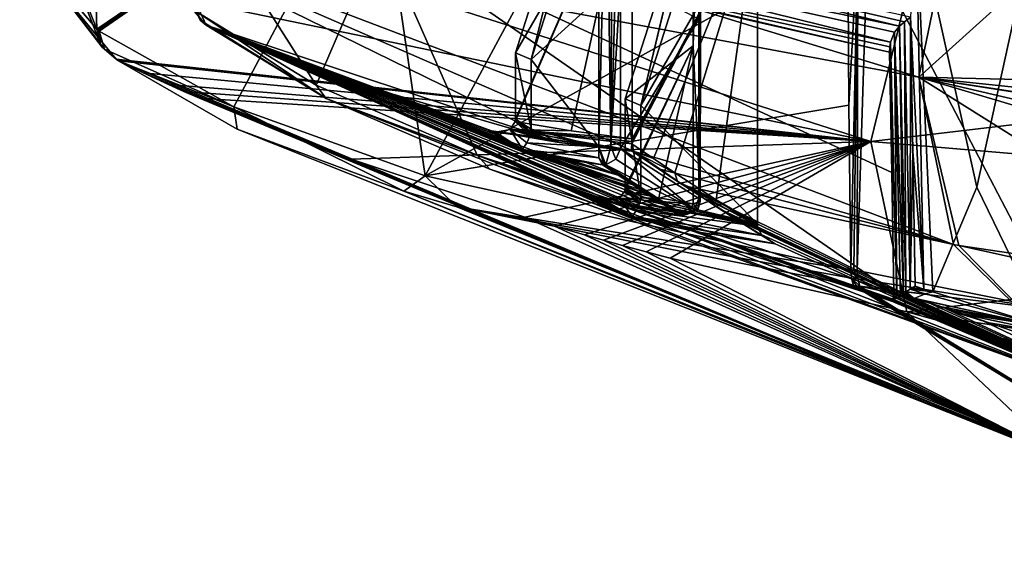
# Model space of a CAD drawing. Header units: metres. Extents: x -204 to 106, y -88 to 116.
# Tile 2 of 256: x -204 to -173, y -54 to -37. Entities that reach past the tile are written whole.
import ezdxf

# ---------------------------------------------------------------- set-up
doc = ezdxf.new("R2010")
doc.units = ezdxf.units.M
doc.layers.add('solid_20472013_1', color=7, linetype='CONTINUOUS')

msp = doc.modelspace()

# ---------------------------------------------------------------- linework, layer by layer
at = {"layer": 'solid_20472013_1'}
for points in [[(-194.996902, -38.962364, 197.726349), (-192.944336, -34.205532, 192.760406), (-201.233673, -29.18265, 212.906097)], [(-194.996902, -38.962364, 197.726349), (-201.233673, -29.18265, 212.906097), (-198.772385, -36.653339, 205.653122)], [(-186.034805, -29.810476, 205.057922), (-188.132874, -38.145237, 204.697556), (-188.632874, -37.935726, 205.537857)], [(-184.908966, -31.496788, 206.14827), (-186.034805, -29.810476, 205.057922), (-188.632874, -37.935726, 205.537857)], [(-186.034805, -29.810476, 205.057922), (-185.967804, -31.374195, 204.297607), (-188.132874, -38.145237, 204.697556)], [(-185.284912, -30.124668, 203.797653), (-185.28479, -35.535011, 205.146393), (-185.588409, -40.924976, 206.730362)], [(-185.534424, -30.353708, 204.076309), (-185.284912, -30.124668, 203.797653), (-185.588409, -40.924976, 206.730362)], [(-185.727875, -30.733795, 204.206894), (-185.534424, -30.353708, 204.076309), (-185.588409, -40.924976, 206.730362)], [(-201.451569, -30.623661, 227.707748), (-201.106155, -33.998772, 216.895508), (-198.502106, -37.051388, 205.866196)], [(-198.696365, -36.897327, 205.750641), (-201.451569, -30.623661, 227.707748), (-198.502106, -37.051388, 205.866196)], [(-198.696365, -36.897327, 205.750641), (-198.772385, -36.653339, 205.653122), (-201.451569, -30.623661, 227.707748)], [(-185.727875, -30.733795, 204.206894), (-185.967819, -40.937256, 206.681946), (-185.967804, -36.176014, 205.494843)], [(-185.727875, -30.733795, 204.206894), (-185.588409, -40.924976, 206.730362), (-185.967819, -40.937256, 206.681946)], [(-175.756882, -38.714989, 222.820297), (-201.106155, -33.998772, 216.895508), (-201.055801, -30.962143, 228.21936)], [(-174.560318, -32.906261, 238.705124), (-175.756882, -38.714989, 222.820297), (-201.055801, -30.962143, 228.21936)], [(-193.094437, -31.149591, 186.969238), (-201.995789, -37.179123, 206.056076), (-202.139053, -32.145313, 204.80217)], [(-193.094437, -31.149591, 186.969238), (-201.955856, -37.211208, 205.938965), (-201.995789, -37.179123, 206.056076)], [(-193.094437, -31.149591, 186.969238), (-201.915863, -37.243095, 205.822601), (-201.955856, -37.211208, 205.938965)], [(-193.094437, -31.149591, 186.969238), (-197.620834, -39.654697, 196.460876), (-201.915863, -37.243095, 205.822601)], [(-193.094437, -31.149591, 186.969238), (-191.509949, -41.862286, 188.042206), (-197.620834, -39.654697, 196.460876)], [(-186.64769, -32.821007, 180.274582), (-191.509949, -41.862286, 188.042206), (-193.094437, -31.149591, 186.969238)], [(-185.967804, -31.374195, 204.297607), (-185.967804, -36.176014, 205.494843), (-188.132874, -38.145237, 204.697556)], [(-184.908966, -31.496788, 206.14827), (-188.638962, -40.130119, 206.08136), (-186.853745, -40.425419, 207.217224)], [(-184.908966, -31.496788, 206.14827), (-188.634399, -40.088806, 206.073776), (-188.638962, -40.130119, 206.08136)], [(-184.908966, -31.496788, 206.14827), (-188.632874, -40.047626, 206.064407), (-188.634399, -40.088806, 206.073776)], [(-184.908966, -31.496788, 206.14827), (-188.632874, -37.935726, 205.537857), (-188.632874, -40.047626, 206.064407)], [(-184.908966, -31.496788, 206.14827), (-186.853745, -40.425419, 207.217224), (-184.908966, -40.675583, 208.436798)], [(-180.908966, -33.172874, 199.425858), (-184.908966, -31.496788, 206.14827), (-184.908966, -40.675583, 208.436798)], [(-184.632874, -39.611809, 198.815445), (-182.789886, -31.964773, 199.269348), (-182.034805, -31.486561, 198.33551)], [(-184.632874, -39.611809, 198.815445), (-182.034805, -31.486561, 198.33551), (-180.908966, -33.172874, 199.425858)], [(-182.723267, -31.531523, 199.351913), (-182.789886, -31.964773, 199.269348), (-182.734848, -42.673901, 202.072601)], [(-182.723267, -31.531523, 199.351913), (-182.78479, -42.582134, 202.440735), (-182.784805, -36.862839, 201.014786)], [(-182.723267, -31.531523, 199.351913), (-182.734848, -42.673901, 202.072601), (-182.78479, -42.582134, 202.440735)], [(-204.096512, -31.933821, 229.198746), (-204.453766, -34.275341, 217.445145), (-201.995789, -37.179123, 206.056076)], [(-204.096512, -31.933821, 229.198746), (-201.888062, -37.639988, 206.210632), (-203.72731, -35.280083, 217.860077)], [(-204.096512, -31.933821, 229.198746), (-201.995789, -37.179123, 206.056076), (-201.888062, -37.639988, 206.210632)], [(-184.632874, -39.611809, 198.815445), (-182.967804, -32.631256, 199.255798), (-182.789886, -31.964773, 199.269348)], [(-182.789886, -31.964773, 199.269348), (-182.967804, -37.712788, 200.522766), (-182.734848, -42.673901, 202.072601)], [(-182.789886, -31.964773, 199.269348), (-182.967804, -32.631256, 199.255798), (-182.967804, -37.712788, 200.522766)], [(-150, -31.781961, 245.282974), (-150, -37.805599, 230.758179), (-174.560318, -32.906261, 238.705124)], [(-202.139053, -32.145313, 204.80217), (-201.995789, -37.179123, 206.056076), (-204.453766, -34.275341, 217.445145)], [(-203.473419, -32.380886, 229.377213), (-203.72731, -35.280083, 217.860077), (-177.298737, -40.76722, 223.774796)], [(-203.473419, -32.380886, 229.377213), (-177.298737, -40.76722, 223.774796), (-175.854889, -34.87141, 240.040558)], [(-185.132874, -39.402298, 199.655746), (-182.967804, -37.712788, 200.522766), (-182.967804, -32.631256, 199.255798)], [(-184.632874, -39.611809, 198.815445), (-185.132874, -39.402298, 199.655746), (-182.967804, -32.631256, 199.255798)], [(-186.64769, -32.821007, 180.274582), (-178.031143, -34.361206, 174.119644), (-191.509949, -41.862286, 188.042206)], [(-172, -35.307804, 233.416107), (-175.756882, -38.714989, 222.820297), (-174.560318, -32.906261, 238.705124)], [(-167, -35.251869, 234.948074), (-174.560318, -32.906261, 238.705124), (-150, -37.805599, 230.758179)], [(-176.215622, -36.949318, 176.827667), (-176.027695, -36.801594, 176.650665), (-192.809875, -33.104801, 191.477692)], [(-176.380905, -37.081364, 177.028549), (-192.809875, -33.104801, 191.477692), (-190.170532, -34.257042, 188.356293)], [(-176.215622, -36.949318, 176.827667), (-192.809875, -33.104801, 191.477692), (-176.380905, -37.081364, 177.028549)], [(-180.908966, -33.172874, 199.425858), (-184.912689, -40.759556, 208.464386), (-184.923737, -40.837769, 208.503616)], [(-180.908966, -33.172874, 199.425858), (-184.923737, -40.837769, 208.503616), (-184.233612, -41.303295, 207.387741)], [(-180.908966, -33.172874, 199.425858), (-184.908966, -40.675583, 208.436798), (-184.912689, -40.759556, 208.464386)], [(-184.632874, -39.611809, 198.815445), (-180.908966, -33.172874, 199.425858), (-180.908966, -43.390064, 201.973297)], [(-180.908966, -33.172874, 199.425858), (-184.233612, -41.303295, 207.387741), (-183.543396, -41.762852, 206.270248)], [(-180.908966, -33.172874, 199.425858), (-183.543396, -41.762852, 206.270248), (-182.225952, -42.622253, 204.132767)], [(-180.908966, -33.172874, 199.425858), (-182.225952, -42.622253, 204.132767), (-180.908966, -43.390064, 201.973297)], [(-176.027695, -36.801594, 176.650665), (-175.604752, -45.466156, 178.93399), (-175.858368, -33.443878, 175.568344)], [(-173.914886, -42.21925, 177.03627), (-172.597366, -36.265465, 174.621841), (-175.858368, -33.443878, 175.568344)], [(-175.320023, -45.55645, 178.794144), (-173.914886, -42.21925, 177.03627), (-175.858368, -33.443878, 175.568344)], [(-175.604752, -45.466156, 178.93399), (-175.320023, -45.55645, 178.794144), (-175.858368, -33.443878, 175.568344)], [(-175.854889, -34.87141, 240.040558), (-150, -37.542957, 237.99118), (-150, -33.474915, 247.581696)], [(-184.849823, -41.0863, 209.247391), (-201.106155, -33.998772, 216.895508), (-174.655167, -44.043903, 206.90062)], [(-175.756882, -38.714989, 222.820297), (-174.655167, -44.043903, 206.90062), (-201.106155, -33.998772, 216.895508)], [(-187.235001, -40.789902, 207.749756), (-198.502106, -37.051388, 205.866196), (-201.106155, -33.998772, 216.895508)], [(-184.849823, -41.0863, 209.247391), (-187.235001, -40.789902, 207.749756), (-201.106155, -33.998772, 216.895508)], [(-194.996902, -38.962364, 197.726349), (-189.856445, -41.195015, 190.620819), (-192.944336, -34.205532, 192.760406)], [(-192.944336, -34.205532, 192.760406), (-176.69313, -37.919533, 177.864349), (-190.163818, -34.783596, 188.935394)], [(-176.625793, -41.751423, 178.937271), (-176.69313, -37.919533, 177.864349), (-192.944336, -34.205532, 192.760406)], [(-176.625793, -41.751423, 178.937271), (-192.944336, -34.205532, 192.760406), (-176.558273, -45.589588, 180.011948)], [(-189.856445, -41.195015, 190.620819), (-176.558273, -45.589588, 180.011948), (-192.944336, -34.205532, 192.760406)], [(-177.995132, -39.606571, 175.547302), (-191.509949, -41.862286, 188.042206), (-178.031143, -34.361206, 174.119644)], [(-190.170532, -34.257042, 188.356293), (-190.163818, -34.783596, 188.935394), (-176.664093, -37.593258, 177.666458)], [(-176.539307, -37.274555, 177.304382), (-190.170532, -34.257042, 188.356293), (-176.664093, -37.593258, 177.666458)], [(-176.539307, -37.274555, 177.304382), (-176.380905, -37.081364, 177.028549), (-190.170532, -34.257042, 188.356293)], [(-177.995132, -39.606571, 175.547302), (-178.031143, -34.361206, 174.119644), (-177.710419, -34.410378, 173.92334)], [(-177.995132, -39.606571, 175.547302), (-177.710419, -34.410378, 173.92334), (-177.930511, -44.848827, 177.0159)], [(-177.710419, -34.410378, 173.92334), (-177.832809, -44.86388, 176.959503), (-177.930511, -44.848827, 177.0159)], [(-177.710419, -34.410378, 173.92334), (-177.731171, -44.879662, 176.900772), (-177.832809, -44.86388, 176.959503)], [(-177.710419, -34.410378, 173.92334), (-177.395081, -34.458752, 173.731354), (-177.731171, -44.879662, 176.900772)], [(-177.395081, -34.458752, 173.731354), (-171.285263, -46.163338, 172.434601), (-177.731171, -44.879662, 176.900772)], [(-177.395081, -34.458752, 173.731354), (-170.6754, -35.724342, 168.82666), (-171.285263, -46.163338, 172.434601)], [(-176.688095, -37.74395, 177.787918), (-176.664093, -37.593258, 177.666458), (-190.163818, -34.783596, 188.935394)], [(-176.69313, -37.919533, 177.864349), (-176.688095, -37.74395, 177.787918), (-190.163818, -34.783596, 188.935394)], [(-177.298737, -40.76722, 223.774796), (-150, -37.542957, 237.99118), (-175.854889, -34.87141, 240.040558)], [(-203.72731, -35.280083, 217.860077), (-201.379822, -38.137291, 206.509827), (-177.298737, -40.76722, 223.774796)], [(-201.823669, -37.75552, 206.262009), (-201.379822, -38.137291, 206.509827), (-203.72731, -35.280083, 217.860077)], [(-201.888062, -37.639988, 206.210632), (-201.823669, -37.75552, 206.262009), (-203.72731, -35.280083, 217.860077)], [(-172, -35.307804, 233.416107), (-156.205368, -39.172001, 226.92218), (-175.756882, -38.714989, 222.820297)], [(-185.28479, -35.535011, 205.146393), (-185.284821, -40.981297, 206.504364), (-185.588409, -40.924976, 206.730362)], [(-182.784805, -36.862839, 201.014786), (-185.284821, -40.981297, 206.504364), (-185.28479, -35.535011, 205.146393)], [(-185.967804, -36.176014, 205.494843), (-185.967819, -40.937256, 206.681946), (-188.132874, -38.145237, 204.697556)], [(-171.749435, -46.661259, 176.554474), (-172.597366, -36.265465, 174.621841), (-173.914886, -42.21925, 177.03627)], [(-198.696365, -36.897327, 205.750641), (-194.678635, -39.38776, 197.802338), (-198.772385, -36.653339, 205.653122)], [(-194.996902, -38.962364, 197.726349), (-198.772385, -36.653339, 205.653122), (-194.678635, -39.38776, 197.802338)], [(-198.696365, -36.897327, 205.750641), (-198.502106, -37.051388, 205.866196), (-194.678635, -39.38776, 197.802338)], [(-198.502106, -37.051388, 205.866196), (-185.169479, -43.07988, 199.281708), (-184.973389, -43.193626, 198.956024)], [(-194.678635, -39.38776, 197.802338), (-198.502106, -37.051388, 205.866196), (-184.973389, -43.193626, 198.956024)], [(-198.502106, -37.051388, 205.866196), (-185.374298, -42.960632, 199.618942), (-185.169479, -43.07988, 199.281708)], [(-198.502106, -37.051388, 205.866196), (-185.472015, -42.903568, 199.778931), (-185.374298, -42.960632, 199.618942)], [(-198.502106, -37.051388, 205.866196), (-185.568787, -42.846848, 199.937439), (-185.472015, -42.903568, 199.778931)], [(-198.502106, -37.051388, 205.866196), (-185.769363, -42.728458, 200.267212), (-185.568787, -42.846848, 199.937439)], [(-198.502106, -37.051388, 205.866196), (-185.971664, -42.607822, 200.602097), (-185.769363, -42.728458, 200.267212)], [(-198.502106, -37.051388, 205.866196), (-185.456497, -42.720619, 200.940155), (-185.971664, -42.607822, 200.602097)], [(-198.502106, -37.051388, 205.866196), (-184.91684, -42.832008, 201.290176), (-185.456497, -42.720619, 200.940155)], [(-198.502106, -37.051388, 205.866196), (-184.671509, -42.88036, 201.448105), (-184.91684, -42.832008, 201.290176)], [(-198.502106, -37.051388, 205.866196), (-184.421829, -42.92804, 201.608444), (-184.671509, -42.88036, 201.448105)], [(-198.502106, -37.051388, 205.866196), (-183.877991, -43.026363, 201.957565), (-184.421829, -42.92804, 201.608444)], [(-198.502106, -37.051388, 205.866196), (-183.355087, -43.113903, 202.293518), (-183.877991, -43.026363, 201.957565)], [(-198.502106, -37.051388, 205.866196), (-183.857986, -42.79821, 203.118668), (-183.355087, -43.113903, 202.293518)], [(-198.502106, -37.051388, 205.866196), (-184.387085, -42.462841, 203.981506), (-183.857986, -42.79821, 203.118668)], [(-198.502106, -37.051388, 205.866196), (-188.468628, -41.060299, 204.694), (-184.387085, -42.462841, 203.981506)], [(-198.502106, -37.051388, 205.866196), (-188.67009, -40.9305, 205.023926), (-188.468628, -41.060299, 204.694)], [(-198.502106, -37.051388, 205.866196), (-188.87825, -40.796066, 205.362778), (-188.67009, -40.9305, 205.023926)], [(-198.502106, -37.051388, 205.866196), (-188.983902, -40.72765, 205.534241), (-188.87825, -40.796066, 205.362778)], [(-198.502106, -37.051388, 205.866196), (-189.080276, -40.66507, 205.690674), (-188.983902, -40.72765, 205.534241)], [(-198.502106, -37.051388, 205.866196), (-189.267105, -40.543179, 205.994537), (-189.080276, -40.66507, 205.690674)], [(-198.502106, -37.051388, 205.866196), (-189.46788, -40.411228, 206.322556), (-189.267105, -40.543179, 205.994537)], [(-198.502106, -37.051388, 205.866196), (-189.434433, -40.417702, 206.344131), (-189.46788, -40.411228, 206.322556)], [(-198.502106, -37.051388, 205.866196), (-189.400742, -40.424194, 206.36586), (-189.434433, -40.417702, 206.344131)], [(-198.502106, -37.051388, 205.866196), (-194.231415, -38.768307, 206.121719), (-189.400742, -40.424194, 206.36586)], [(-187.235001, -40.789902, 207.749756), (-194.231415, -38.768307, 206.121719), (-198.502106, -37.051388, 205.866196)], [(-182.784805, -36.862839, 201.014786), (-182.78479, -42.582134, 202.440735), (-185.284821, -40.981297, 206.504364)], [(-176.174896, -45.556244, 179.354599), (-176.215622, -36.949318, 176.827667), (-176.380905, -37.081364, 177.028549)], [(-176.034241, -45.470745, 179.204086), (-176.027695, -36.801594, 176.650665), (-176.215622, -36.949318, 176.827667)], [(-176.174896, -45.556244, 179.354599), (-176.034241, -45.470745, 179.204086), (-176.215622, -36.949318, 176.827667)], [(-176.034241, -45.470745, 179.204086), (-175.953903, -41.085884, 177.859833), (-176.027695, -36.801594, 176.650665)], [(-176.027695, -36.801594, 176.650665), (-175.953903, -41.085884, 177.859833), (-175.604752, -45.466156, 178.93399)], [(-201.955856, -37.211208, 205.938965), (-201.888062, -37.639988, 206.210632), (-201.995789, -37.179123, 206.056076)], [(-201.955856, -37.211208, 205.938965), (-201.915863, -37.243095, 205.822601), (-201.888062, -37.639988, 206.210632)], [(-201.915863, -37.243095, 205.822601), (-201.743698, -37.816101, 206.028687), (-201.888062, -37.639988, 206.210632)], [(-197.620834, -39.654697, 196.460876), (-201.743698, -37.816101, 206.028687), (-201.915863, -37.243095, 205.822601)], [(-176.468216, -45.64817, 179.799255), (-176.539307, -37.274555, 177.304382), (-176.664093, -37.593258, 177.666458)], [(-176.250961, -45.696011, 179.479492), (-176.380905, -37.081364, 177.028549), (-176.539307, -37.274555, 177.304382)], [(-176.344376, -45.701546, 179.602814), (-176.250961, -45.696011, 179.479492), (-176.539307, -37.274555, 177.304382)], [(-176.468216, -45.64817, 179.799255), (-176.344376, -45.701546, 179.602814), (-176.539307, -37.274555, 177.304382)], [(-176.250961, -45.696011, 179.479492), (-176.174896, -45.556244, 179.354599), (-176.380905, -37.081364, 177.028549)], [(-201.743698, -37.816101, 206.028687), (-201.823669, -37.75552, 206.262009), (-201.888062, -37.639988, 206.210632)], [(-177.298737, -40.76722, 223.774796), (-150, -43.094181, 223.976715), (-150, -37.542957, 237.99118)], [(-176.468216, -45.64817, 179.799255), (-176.664093, -37.593258, 177.666458), (-176.688095, -37.74395, 177.787918)], [(-201.743698, -37.816101, 206.028687), (-201.379822, -38.137291, 206.509827), (-201.823669, -37.75552, 206.262009)], [(-201.743698, -37.816101, 206.028687), (-201.302643, -38.19595, 206.277435), (-201.379822, -38.137291, 206.509827)], [(-197.620834, -39.654697, 196.460876), (-201.302643, -38.19595, 206.277435), (-201.743698, -37.816101, 206.028687)], [(-188.632874, -37.935726, 205.537857), (-188.132874, -40.371777, 205.252686), (-188.632874, -40.047626, 206.064407)], [(-188.632874, -37.935726, 205.537857), (-188.132874, -38.145237, 204.697556), (-188.132874, -40.371777, 205.252686)], [(-185.143814, -42.336792, 200.38089), (-184.059357, -42.556061, 201.080841), (-182.967804, -37.712788, 200.522766)], [(-185.13562, -42.281609, 200.372009), (-185.143814, -42.336792, 200.38089), (-182.967804, -37.712788, 200.522766)], [(-185.132874, -42.226482, 200.359894), (-185.13562, -42.281609, 200.372009), (-182.967804, -37.712788, 200.522766)], [(-185.132874, -39.402298, 199.655746), (-185.132874, -42.226482, 200.359894), (-182.967804, -37.712788, 200.522766)], [(-184.059357, -42.556061, 201.080841), (-182.967819, -42.747181, 201.777985), (-182.967804, -37.712788, 200.522766)], [(-182.967804, -37.712788, 200.522766), (-182.967819, -42.747181, 201.777985), (-182.734848, -42.673901, 202.072601)], [(-176.688095, -37.74395, 177.787918), (-176.69313, -37.919533, 177.864349), (-176.625793, -41.751423, 178.937271)], [(-176.558273, -45.589588, 180.011948), (-176.468216, -45.64817, 179.799255), (-176.688095, -37.74395, 177.787918)], [(-176.625793, -41.751423, 178.937271), (-176.558273, -45.589588, 180.011948), (-176.688095, -37.74395, 177.787918)], [(-201.379822, -38.137291, 206.509827), (-201.341125, -38.166828, 206.392715), (-177.298737, -40.76722, 223.774796)], [(-201.379822, -38.137291, 206.509827), (-201.302643, -38.19595, 206.277435), (-201.341125, -38.166828, 206.392715)], [(-201.341125, -38.166828, 206.392715), (-201.302643, -38.19595, 206.277435), (-177.298737, -40.76722, 223.774796)], [(-201.302643, -38.19595, 206.277435), (-200.51297, -38.571148, 206.334229), (-177.298737, -40.76722, 223.774796)], [(-171.235626, -50.821354, 191.760025), (-200.51297, -38.571148, 206.334229), (-201.302643, -38.19595, 206.277435)], [(-197.51123, -40.373161, 197.620163), (-171.235626, -50.821354, 191.760025), (-201.302643, -38.19595, 206.277435)], [(-197.620834, -39.654697, 196.460876), (-197.51123, -40.373161, 197.620163), (-201.302643, -38.19595, 206.277435)], [(-185.967819, -40.937256, 206.681946), (-188.132874, -40.371777, 205.252686), (-188.132874, -38.145237, 204.697556)], [(-200.51297, -38.571148, 206.334229), (-199.700119, -38.945656, 206.390823), (-177.298737, -40.76722, 223.774796)], [(-171.235626, -50.821354, 191.760025), (-199.700119, -38.945656, 206.390823), (-200.51297, -38.571148, 206.334229)], [(-199.700119, -38.945656, 206.390823), (-199.211121, -39.165466, 206.423996), (-177.298737, -40.76722, 223.774796)], [(-171.235626, -50.821354, 191.760025), (-199.211121, -39.165466, 206.423996), (-199.700119, -38.945656, 206.390823)], [(-187.235001, -40.789902, 207.749756), (-189.400742, -40.424194, 206.36586), (-194.231415, -38.768307, 206.121719)], [(-175.756882, -38.714989, 222.820297), (-150, -46.355835, 207.228683), (-164.966309, -45.479404, 207.105972)], [(-150, -44.707615, 212.166031), (-150, -46.355835, 207.228683), (-175.756882, -38.714989, 222.820297)], [(-175.756882, -38.714989, 222.820297), (-174.489716, -44.074215, 206.904984), (-174.655167, -44.043903, 206.90062)], [(-175.756882, -38.714989, 222.820297), (-164.966309, -45.479404, 207.105972), (-174.489716, -44.074215, 206.904984)], [(-150, -42.641075, 218.03447), (-150, -44.707615, 212.166031), (-175.756882, -38.714989, 222.820297)], [(-154.162643, -42.088161, 219.366302), (-150, -42.641075, 218.03447), (-175.756882, -38.714989, 222.820297)], [(-156.56279, -40.722599, 222.79982), (-154.162643, -42.088161, 219.366302), (-175.756882, -38.714989, 222.820297)], [(-156.205368, -39.172001, 226.92218), (-156.56279, -40.722599, 222.79982), (-175.756882, -38.714989, 222.820297)], [(-199.211121, -39.165466, 206.423996), (-198.713913, -39.38488, 206.457092), (-177.298737, -40.76722, 223.774796)], [(-171.235626, -50.821354, 191.760025), (-198.713913, -39.38488, 206.457092), (-199.211121, -39.165466, 206.423996)], [(-194.996902, -38.962364, 197.726349), (-194.678635, -39.38776, 197.802338), (-189.856445, -41.195015, 190.620819)], [(-198.713913, -39.38488, 206.457092), (-193.88121, -41.323231, 206.748047), (-177.298737, -40.76722, 223.774796)], [(-171.235626, -50.821354, 191.760025), (-193.88121, -41.323231, 206.748047), (-198.713913, -39.38488, 206.457092)], [(-194.678635, -39.38776, 197.802338), (-184.973389, -43.193626, 198.956024), (-169.920349, -48.704372, 191.22084)], [(-189.446426, -41.640827, 190.593109), (-194.678635, -39.38776, 197.802338), (-169.920349, -48.704372, 191.22084)], [(-189.856445, -41.195015, 190.620819), (-194.678635, -39.38776, 197.802338), (-189.446426, -41.640827, 190.593109)], [(-184.632874, -42.519161, 199.540329), (-185.132874, -42.226482, 200.359894), (-185.132874, -39.402298, 199.655746)], [(-184.632874, -39.611809, 198.815445), (-184.632874, -42.519161, 199.540329), (-185.132874, -39.402298, 199.655746)], [(-197.620834, -39.654697, 196.460876), (-192.194977, -42.347675, 189.737808), (-197.51123, -40.373161, 197.620163)], [(-197.620834, -39.654697, 196.460876), (-191.509949, -41.862286, 188.042206), (-192.194977, -42.347675, 189.737808)], [(-177.995132, -39.606571, 175.547302), (-177.930511, -44.848827, 177.0159), (-191.509949, -41.862286, 188.042206)], [(-184.632874, -39.611809, 198.815445), (-180.908966, -43.390064, 201.973297), (-184.632874, -42.519161, 199.540329)], [(-186.853745, -40.425419, 207.217224), (-188.638962, -40.130119, 206.08136), (-188.804703, -40.380043, 206.153961)], [(-188.167099, -40.566864, 205.280975), (-188.804703, -40.380043, 206.153961), (-188.638962, -40.130119, 206.08136)], [(-188.141525, -40.470108, 205.272064), (-188.638962, -40.130119, 206.08136), (-188.634399, -40.088806, 206.073776)], [(-188.141525, -40.470108, 205.272064), (-188.167099, -40.566864, 205.280975), (-188.638962, -40.130119, 206.08136)], [(-188.141525, -40.470108, 205.272064), (-188.634399, -40.088806, 206.073776), (-188.632874, -40.047626, 206.064407)], [(-188.382904, -40.21019, 205.658722), (-188.141525, -40.470108, 205.272064), (-188.632874, -40.047626, 206.064407)], [(-188.382904, -40.21019, 205.658722), (-188.632874, -40.047626, 206.064407), (-188.132874, -40.371777, 205.252686)], [(-188.382904, -40.21019, 205.658722), (-188.132874, -40.371777, 205.252686), (-188.141525, -40.470108, 205.272064)], [(-197.51123, -40.373161, 197.620163), (-192.194977, -42.347675, 189.737808), (-171.235626, -50.821354, 191.760025)], [(-189.46788, -40.411228, 206.322556), (-188.67009, -40.9305, 205.023926), (-188.87825, -40.796066, 205.362778)], [(-188.442276, -41.044159, 204.791901), (-188.67009, -40.9305, 205.023926), (-189.46788, -40.411228, 206.322556)], [(-189.46788, -40.411228, 206.322556), (-188.87825, -40.796066, 205.362778), (-189.267105, -40.543179, 205.994537)], [(-189.370697, -40.441414, 206.3022), (-189.46788, -40.411228, 206.322556), (-189.434433, -40.417702, 206.344131)], [(-188.442276, -41.044159, 204.791901), (-189.46788, -40.411228, 206.322556), (-189.370697, -40.441414, 206.3022)], [(-184.936691, -41.044441, 208.761124), (-189.434433, -40.417702, 206.344131), (-189.400742, -40.424194, 206.36586)], [(-184.936691, -41.044441, 208.761124), (-189.370697, -40.441414, 206.3022), (-189.434433, -40.417702, 206.344131)], [(-184.936691, -41.044441, 208.761124), (-189.400742, -40.424194, 206.36586), (-187.235001, -40.789902, 207.749756)], [(-184.936691, -41.044441, 208.761124), (-189.27356, -40.46101, 206.280548), (-189.370697, -40.441414, 206.3022)], [(-188.442276, -41.044159, 204.791901), (-189.370697, -40.441414, 206.3022), (-189.27356, -40.46101, 206.280548)], [(-184.936691, -41.044441, 208.761124), (-188.804703, -40.380043, 206.153961), (-189.27356, -40.46101, 206.280548)], [(-188.413742, -41.018406, 204.884689), (-189.27356, -40.46101, 206.280548), (-188.804703, -40.380043, 206.153961)], [(-188.413742, -41.018406, 204.884689), (-188.442276, -41.044159, 204.791901), (-189.27356, -40.46101, 206.280548)], [(-184.908966, -40.675583, 208.436798), (-186.853745, -40.425419, 207.217224), (-188.804703, -40.380043, 206.153961)], [(-184.912689, -40.759556, 208.464386), (-184.908966, -40.675583, 208.436798), (-188.804703, -40.380043, 206.153961)], [(-184.923737, -40.837769, 208.503616), (-184.912689, -40.759556, 208.464386), (-188.804703, -40.380043, 206.153961)], [(-184.936691, -41.044441, 208.761124), (-184.923737, -40.837769, 208.503616), (-188.804703, -40.380043, 206.153961)], [(-188.271729, -40.807652, 205.198654), (-188.413742, -41.018406, 204.884689), (-188.804703, -40.380043, 206.153961)], [(-188.167099, -40.566864, 205.280975), (-188.271729, -40.807652, 205.198654), (-188.804703, -40.380043, 206.153961)], [(-185.967819, -40.937256, 206.681946), (-188.167099, -40.566864, 205.280975), (-188.141525, -40.470108, 205.272064)], [(-185.967819, -40.937256, 206.681946), (-188.141525, -40.470108, 205.272064), (-188.132874, -40.371777, 205.252686)], [(-193.88121, -41.323231, 206.748047), (-188.332306, -43.17942, 207.024094), (-177.298737, -40.76722, 223.774796)], [(-188.983902, -40.72765, 205.534241), (-189.080276, -40.66507, 205.690674), (-189.267105, -40.543179, 205.994537)], [(-189.267105, -40.543179, 205.994537), (-188.87825, -40.796066, 205.362778), (-188.983902, -40.72765, 205.534241)], [(-185.975525, -41.285389, 206.614166), (-188.413742, -41.018406, 204.884689), (-188.271729, -40.807652, 205.198654)], [(-188.332306, -43.17942, 207.024094), (-187.389175, -43.46117, 207.06575), (-177.298737, -40.76722, 223.774796)], [(-185.967819, -40.937256, 206.681946), (-188.271729, -40.807652, 205.198654), (-188.167099, -40.566864, 205.280975)], [(-185.975525, -41.285389, 206.614166), (-188.271729, -40.807652, 205.198654), (-185.967819, -40.937256, 206.681946)], [(-187.389175, -43.46117, 207.06575), (-186.427887, -43.739086, 207.106766), (-177.298737, -40.76722, 223.774796)], [(-184.936691, -41.044441, 208.761124), (-187.235001, -40.789902, 207.749756), (-184.849823, -41.0863, 209.247391)], [(-186.427887, -43.739086, 207.106766), (-185.826263, -43.908382, 207.131714), (-177.298737, -40.76722, 223.774796)], [(-185.826263, -43.908382, 207.131714), (-185.217834, -44.076038, 207.156403), (-177.298737, -40.76722, 223.774796)], [(-185.217834, -44.076038, 207.156403), (-184.460709, -44.279781, 207.186356), (-177.298737, -40.76722, 223.774796)], [(-184.233612, -41.303295, 207.387741), (-184.923737, -40.837769, 208.503616), (-184.936691, -41.044441, 208.761124)], [(-184.460709, -44.279781, 207.186356), (-183.693512, -44.480797, 207.215866), (-177.298737, -40.76722, 223.774796)], [(-183.693512, -44.480797, 207.215866), (-176.140076, -46.188232, 207.464752), (-177.298737, -40.76722, 223.774796)], [(-176.140076, -46.188232, 207.464752), (-150, -43.094181, 223.976715), (-177.298737, -40.76722, 223.774796)], [(-188.442276, -41.044159, 204.791901), (-188.468628, -41.060299, 204.694), (-188.67009, -40.9305, 205.023926)], [(-188.442276, -41.044159, 204.791901), (-187.950287, -41.161343, 205.030212), (-188.468628, -41.060299, 204.694)], [(-188.468628, -41.060299, 204.694), (-184.63623, -42.303673, 204.386459), (-184.387085, -42.462841, 203.981506)], [(-188.468628, -41.060299, 204.694), (-184.880859, -42.146481, 204.783829), (-184.63623, -42.303673, 204.386459)], [(-188.468628, -41.060299, 204.694), (-187.950287, -41.161343, 205.030212), (-184.880859, -42.146481, 204.783829)], [(-188.413742, -41.018406, 204.884689), (-185.853455, -41.510921, 206.36879), (-188.442276, -41.044159, 204.791901)], [(-188.442276, -41.044159, 204.791901), (-185.853455, -41.510921, 206.36879), (-186.379471, -41.432507, 206.033951)], [(-188.442276, -41.044159, 204.791901), (-186.379471, -41.432507, 206.033951), (-187.410095, -41.260632, 205.377243)], [(-188.442276, -41.044159, 204.791901), (-187.410095, -41.260632, 205.377243), (-187.950287, -41.161343, 205.030212)], [(-185.975525, -41.285389, 206.614166), (-185.853455, -41.510921, 206.36879), (-188.413742, -41.018406, 204.884689)], [(-185.801605, -41.514305, 206.402222), (-185.975525, -41.285389, 206.614166), (-185.967819, -40.937256, 206.681946)], [(-185.748489, -41.510441, 206.433365), (-185.967819, -40.937256, 206.681946), (-185.588409, -40.924976, 206.730362)], [(-185.748489, -41.510441, 206.433365), (-185.801605, -41.514305, 206.402222), (-185.967819, -40.937256, 206.681946)], [(-185.433334, -41.330406, 206.554642), (-185.748489, -41.510441, 206.433365), (-185.588409, -40.924976, 206.730362)], [(-185.433334, -41.330406, 206.554642), (-185.588409, -40.924976, 206.730362), (-185.284821, -40.981297, 206.504364)], [(-182.931183, -42.934723, 202.485413), (-185.433334, -41.330406, 206.554642), (-185.284821, -40.981297, 206.504364)], [(-182.931183, -42.934723, 202.485413), (-185.284821, -40.981297, 206.504364), (-182.78479, -42.582134, 202.440735)], [(-183.467377, -42.042824, 206.431458), (-184.936691, -41.044441, 208.761124), (-184.849823, -41.0863, 209.247391)], [(-183.543396, -41.762852, 206.270248), (-184.936691, -41.044441, 208.761124), (-183.467377, -42.042824, 206.431458)], [(-184.233612, -41.303295, 207.387741), (-184.936691, -41.044441, 208.761124), (-183.543396, -41.762852, 206.270248)], [(-184.025864, -41.644409, 207.913162), (-184.849823, -41.0863, 209.247391), (-174.655167, -44.043903, 206.90062)], [(-184.025864, -41.644409, 207.913162), (-183.234344, -42.172741, 206.628342), (-184.849823, -41.0863, 209.247391)], [(-183.467377, -42.042824, 206.431458), (-184.849823, -41.0863, 209.247391), (-183.234344, -42.172741, 206.628342)], [(-176.034241, -45.470745, 179.204086), (-175.879929, -45.379662, 179.071686), (-175.953903, -41.085884, 177.859833)], [(-175.953903, -41.085884, 177.859833), (-175.879929, -45.379662, 179.071686), (-175.604752, -45.466156, 178.93399)], [(-171.235626, -50.821354, 191.760025), (-188.332306, -43.17942, 207.024094), (-193.88121, -41.323231, 206.748047)], [(-176.575562, -45.790432, 180.154587), (-176.558273, -45.589588, 180.011948), (-189.856445, -41.195015, 190.620819)], [(-189.856445, -41.195015, 190.620819), (-189.446426, -41.640827, 190.593109), (-176.605057, -45.860027, 180.301651)], [(-176.588196, -45.829601, 180.220917), (-189.856445, -41.195015, 190.620819), (-176.605057, -45.860027, 180.301651)], [(-176.588196, -45.829601, 180.220917), (-176.575562, -45.790432, 180.154587), (-189.856445, -41.195015, 190.620819)], [(-187.950287, -41.161343, 205.030212), (-187.410095, -41.260632, 205.377243), (-184.880859, -42.146481, 204.783829)], [(-187.410095, -41.260632, 205.377243), (-185.358597, -41.836525, 205.560989), (-184.880859, -42.146481, 204.783829)], [(-187.410095, -41.260632, 205.377243), (-187.168976, -41.302967, 205.531204), (-185.358597, -41.836525, 205.560989)], [(-187.410095, -41.260632, 205.377243), (-186.379471, -41.432507, 206.033951), (-186.924042, -41.344669, 205.687256)], [(-187.410095, -41.260632, 205.377243), (-186.924042, -41.344669, 205.687256), (-187.168976, -41.302967, 205.531204)], [(-187.168976, -41.302967, 205.531204), (-186.924042, -41.344669, 205.687256), (-185.358597, -41.836525, 205.560989)], [(-186.924042, -41.344669, 205.687256), (-186.379471, -41.432507, 206.033951), (-185.358597, -41.836525, 205.560989)], [(-186.379471, -41.432507, 206.033951), (-185.853455, -41.510921, 206.36879), (-185.358597, -41.836525, 205.560989)], [(-185.801605, -41.514305, 206.402222), (-185.853455, -41.510921, 206.36879), (-185.975525, -41.285389, 206.614166)], [(-182.931183, -42.934723, 202.485413), (-185.748489, -41.510441, 206.433365), (-185.433334, -41.330406, 206.554642)], [(-176.605057, -45.860027, 180.301651), (-189.446426, -41.640827, 190.593109), (-169.920349, -48.704372, 191.22084)], [(-185.853455, -41.510921, 206.36879), (-183.857986, -42.79821, 203.118668), (-184.387085, -42.462841, 203.981506)], [(-183.299316, -43.118095, 202.329514), (-183.857986, -42.79821, 203.118668), (-185.853455, -41.510921, 206.36879)], [(-185.853455, -41.510921, 206.36879), (-184.387085, -42.462841, 203.981506), (-185.358597, -41.836525, 205.560989)], [(-183.299316, -43.118095, 202.329514), (-185.853455, -41.510921, 206.36879), (-185.801605, -41.514305, 206.402222)], [(-183.245773, -43.114635, 202.360855), (-185.801605, -41.514305, 206.402222), (-185.748489, -41.510441, 206.433365)], [(-183.245773, -43.114635, 202.360855), (-183.299316, -43.118095, 202.329514), (-185.801605, -41.514305, 206.402222)], [(-182.931183, -42.934723, 202.485413), (-183.245773, -43.114635, 202.360855), (-185.748489, -41.510441, 206.433365)], [(-184.025864, -41.644409, 207.913162), (-174.655167, -44.043903, 206.90062), (-183.234344, -42.172741, 206.628342)], [(-182.225952, -42.622253, 204.132767), (-183.543396, -41.762852, 206.270248), (-183.467377, -42.042824, 206.431458)], [(-191.509949, -41.862286, 188.042206), (-190.505524, -42.841614, 187.761551), (-192.194977, -42.347675, 189.737808)], [(-191.509949, -41.862286, 188.042206), (-177.930511, -44.848827, 177.0159), (-190.505524, -42.841614, 187.761551)], [(-185.358597, -41.836525, 205.560989), (-184.387085, -42.462841, 203.981506), (-184.63623, -42.303673, 204.386459)], [(-185.358597, -41.836525, 205.560989), (-184.63623, -42.303673, 204.386459), (-184.880859, -42.146481, 204.783829)], [(-183.467377, -42.042824, 206.431458), (-183.234344, -42.172741, 206.628342), (-182.666275, -42.547596, 205.702332)], [(-183.467377, -42.042824, 206.431458), (-182.666275, -42.547596, 205.702332), (-180.350937, -44.024879, 201.928345)], [(-183.467377, -42.042824, 206.431458), (-180.350937, -44.024879, 201.928345), (-180.7724, -43.757828, 201.996368)], [(-183.467377, -42.042824, 206.431458), (-180.7724, -43.757828, 201.996368), (-180.906693, -43.458271, 201.986237)], [(-182.225952, -42.622253, 204.132767), (-183.467377, -42.042824, 206.431458), (-180.906693, -43.458271, 201.986237)], [(-164.037735, -53.635311, 179.526459), (-171.235626, -50.821354, 191.760025), (-192.194977, -42.347675, 189.737808)], [(-164.430359, -53.488564, 179.483948), (-164.037735, -53.635311, 179.526459), (-192.194977, -42.347675, 189.737808)], [(-190.505524, -42.841614, 187.761551), (-164.430359, -53.488564, 179.483948), (-192.194977, -42.347675, 189.737808)], [(-185.312241, -42.57579, 200.441467), (-184.059357, -42.556061, 201.080841), (-185.143814, -42.336792, 200.38089)], [(-184.666779, -42.712727, 199.56842), (-185.312241, -42.57579, 200.441467), (-185.143814, -42.336792, 200.38089)], [(-184.641449, -42.616692, 199.559555), (-185.143814, -42.336792, 200.38089), (-185.13562, -42.281609, 200.372009)], [(-184.641449, -42.616692, 199.559555), (-184.666779, -42.712727, 199.56842), (-185.143814, -42.336792, 200.38089)], [(-184.641449, -42.616692, 199.559555), (-185.13562, -42.281609, 200.372009), (-185.132874, -42.226482, 200.359894)], [(-184.882904, -42.373444, 199.950317), (-184.641449, -42.616692, 199.559555), (-185.132874, -42.226482, 200.359894)], [(-184.882904, -42.373444, 199.950317), (-185.132874, -42.226482, 200.359894), (-184.632874, -42.519161, 199.540329)], [(-184.882904, -42.373444, 199.950317), (-184.632874, -42.519161, 199.540329), (-184.641449, -42.616692, 199.559555)], [(-183.234344, -42.172741, 206.628342), (-174.655167, -44.043903, 206.90062), (-169.920349, -48.704372, 191.22084)], [(-182.666275, -42.547596, 205.702332), (-183.234344, -42.172741, 206.628342), (-169.920349, -48.704372, 191.22084)], [(-171.749435, -46.661259, 176.554474), (-173.914886, -42.21925, 177.03627), (-175.320023, -45.55645, 178.794144)], [(-185.971664, -42.607822, 200.602097), (-185.169479, -43.07988, 199.281708), (-185.374298, -42.960632, 199.618942)], [(-185.943115, -42.617748, 200.596207), (-185.169479, -43.07988, 199.281708), (-185.971664, -42.607822, 200.602097)], [(-185.971664, -42.607822, 200.602097), (-185.374298, -42.960632, 199.618942), (-185.769363, -42.728458, 200.267212)], [(-183.342957, -43.120911, 202.272644), (-185.971664, -42.607822, 200.602097), (-185.456497, -42.720619, 200.940155)], [(-185.943115, -42.617748, 200.596207), (-185.971664, -42.607822, 200.602097), (-183.342957, -43.120911, 202.272644)], [(-185.943115, -42.617748, 200.596207), (-184.973389, -43.193626, 198.956024), (-185.169479, -43.07988, 199.281708)], [(-185.913818, -42.626965, 200.589828), (-184.973389, -43.193626, 198.956024), (-185.943115, -42.617748, 200.596207)], [(-185.943115, -42.617748, 200.596207), (-183.342957, -43.120911, 202.272644), (-183.330536, -43.126781, 202.251587)], [(-185.913818, -42.626965, 200.589828), (-185.943115, -42.617748, 200.596207), (-183.330536, -43.126781, 202.251587)], [(-184.944839, -43.180035, 199.065613), (-184.973389, -43.193626, 198.956024), (-185.913818, -42.626965, 200.589828)], [(-185.913818, -42.626965, 200.589828), (-183.330536, -43.126781, 202.251587), (-183.138504, -43.076214, 201.962418)], [(-185.836182, -42.646603, 200.573105), (-185.913818, -42.626965, 200.589828), (-183.138504, -43.076214, 201.962418)], [(-184.944839, -43.180035, 199.065613), (-185.913818, -42.626965, 200.589828), (-185.836182, -42.646603, 200.573105)], [(-185.759308, -42.659405, 200.555588), (-185.836182, -42.646603, 200.573105), (-183.138504, -43.076214, 201.962418)], [(-184.944839, -43.180035, 199.065613), (-185.836182, -42.646603, 200.573105), (-185.759308, -42.659405, 200.555588)], [(-185.769363, -42.728458, 200.267212), (-185.374298, -42.960632, 199.618942), (-185.472015, -42.903568, 199.778931)], [(-185.769363, -42.728458, 200.267212), (-185.472015, -42.903568, 199.778931), (-185.568787, -42.846848, 199.937439)], [(-185.312241, -42.57579, 200.441467), (-185.759308, -42.659405, 200.555588), (-183.120743, -43.058838, 201.938904)], [(-184.913345, -43.154621, 199.16893), (-185.759308, -42.659405, 200.555588), (-185.312241, -42.57579, 200.441467)], [(-185.759308, -42.659405, 200.555588), (-183.138504, -43.076214, 201.962418), (-183.120743, -43.058838, 201.938904)], [(-184.913345, -43.154621, 199.16893), (-184.944839, -43.180035, 199.065613), (-185.759308, -42.659405, 200.555588)], [(-184.671509, -42.88036, 201.448105), (-185.456497, -42.720619, 200.940155), (-184.91684, -42.832008, 201.290176)], [(-184.421829, -42.92804, 201.608444), (-185.456497, -42.720619, 200.940155), (-184.671509, -42.88036, 201.448105)], [(-183.342957, -43.120911, 202.272644), (-185.456497, -42.720619, 200.940155), (-184.421829, -42.92804, 201.608444)], [(-185.312241, -42.57579, 200.441467), (-182.967819, -42.747181, 201.777985), (-184.059357, -42.556061, 201.080841)], [(-185.312241, -42.57579, 200.441467), (-183.120743, -43.058838, 201.938904), (-182.967819, -42.747181, 201.777985)], [(-184.771088, -42.950871, 199.485794), (-184.913345, -43.154621, 199.16893), (-185.312241, -42.57579, 200.441467)], [(-184.666779, -42.712727, 199.56842), (-184.771088, -42.950871, 199.485794), (-185.312241, -42.57579, 200.441467)], [(-180.906693, -43.458271, 201.986237), (-184.771088, -42.950871, 199.485794), (-184.666779, -42.712727, 199.56842)], [(-180.908966, -43.390064, 201.973297), (-184.666779, -42.712727, 199.56842), (-184.641449, -42.616692, 199.559555)], [(-180.908401, -43.424011, 201.980743), (-180.906693, -43.458271, 201.986237), (-184.666779, -42.712727, 199.56842)], [(-182.874939, -43.078835, 200.725891), (-180.908401, -43.424011, 201.980743), (-184.666779, -42.712727, 199.56842)], [(-182.874939, -43.078835, 200.725891), (-184.666779, -42.712727, 199.56842), (-180.908966, -43.390064, 201.973297)], [(-180.908966, -43.390064, 201.973297), (-184.641449, -42.616692, 199.559555), (-184.632874, -42.519161, 199.540329)], [(-182.734848, -42.673901, 202.072601), (-182.967819, -42.747181, 201.777985), (-182.813278, -42.936363, 202.204788)], [(-182.813278, -42.936363, 202.204788), (-182.931183, -42.934723, 202.485413), (-182.78479, -42.582134, 202.440735)], [(-182.734848, -42.673901, 202.072601), (-182.813278, -42.936363, 202.204788), (-182.78479, -42.582134, 202.440735)], [(-182.118271, -42.904003, 204.811386), (-182.666275, -42.547596, 205.702332), (-169.920349, -48.704372, 191.22084)], [(-180.350937, -44.024879, 201.928345), (-182.666275, -42.547596, 205.702332), (-182.118271, -42.904003, 204.811386)], [(-182.225952, -42.622253, 204.132767), (-180.906693, -43.458271, 201.986237), (-180.908401, -43.424011, 201.980743)], [(-182.225952, -42.622253, 204.132767), (-180.908401, -43.424011, 201.980743), (-180.908966, -43.390064, 201.973297)], [(-190.505524, -42.841614, 187.761551), (-177.851654, -45.349335, 177.293533), (-164.430359, -53.488564, 179.483948)], [(-177.908554, -45.116001, 177.12915), (-177.851654, -45.349335, 177.293533), (-190.505524, -42.841614, 187.761551)], [(-177.930511, -44.848827, 177.0159), (-177.908554, -45.116001, 177.12915), (-190.505524, -42.841614, 187.761551)], [(-180.7724, -43.757828, 201.996368), (-184.913345, -43.154621, 199.16893), (-184.771088, -42.950871, 199.485794)], [(-180.906693, -43.458271, 201.986237), (-180.7724, -43.757828, 201.996368), (-184.771088, -42.950871, 199.485794)], [(-183.342957, -43.120911, 202.272644), (-184.421829, -42.92804, 201.608444), (-183.877991, -43.026363, 201.957565)], [(-183.342957, -43.120911, 202.272644), (-183.877991, -43.026363, 201.957565), (-183.355087, -43.113903, 202.293518)], [(-183.299316, -43.118095, 202.329514), (-183.355087, -43.113903, 202.293518), (-183.857986, -42.79821, 203.118668)], [(-182.813278, -42.936363, 202.204788), (-183.245773, -43.114635, 202.360855), (-182.931183, -42.934723, 202.485413)], [(-183.138504, -43.076214, 201.962418), (-183.245773, -43.114635, 202.360855), (-182.813278, -42.936363, 202.204788)], [(-183.120743, -43.058838, 201.938904), (-183.138504, -43.076214, 201.962418), (-182.813278, -42.936363, 202.204788)], [(-182.967819, -42.747181, 201.777985), (-183.120743, -43.058838, 201.938904), (-182.813278, -42.936363, 202.204788)], [(-181.833405, -43.087383, 204.348694), (-182.118271, -42.904003, 204.811386), (-169.920349, -48.704372, 191.22084)], [(-180.932388, -43.660278, 202.881363), (-182.118271, -42.904003, 204.811386), (-181.833405, -43.087383, 204.348694)], [(-180.350937, -44.024879, 201.928345), (-182.118271, -42.904003, 204.811386), (-180.932388, -43.660278, 202.881363)], [(-171.235626, -50.821354, 191.760025), (-187.389175, -43.46117, 207.06575), (-188.332306, -43.17942, 207.024094)], [(-184.944839, -43.180035, 199.065613), (-182.780792, -43.652626, 200.38327), (-184.973389, -43.193626, 198.956024)], [(-184.973389, -43.193626, 198.956024), (-182.780792, -43.652626, 200.38327), (-169.920349, -48.704372, 191.22084)], [(-184.913345, -43.154621, 199.16893), (-180.350937, -44.024879, 201.928345), (-184.944839, -43.180035, 199.065613)], [(-184.944839, -43.180035, 199.065613), (-180.350937, -44.024879, 201.928345), (-182.780792, -43.652626, 200.38327)], [(-180.7724, -43.757828, 201.996368), (-180.350937, -44.024879, 201.928345), (-184.913345, -43.154621, 199.16893)], [(-183.138504, -43.076214, 201.962418), (-183.355087, -43.113903, 202.293518), (-183.299316, -43.118095, 202.329514)], [(-183.330536, -43.126781, 202.251587), (-183.355087, -43.113903, 202.293518), (-183.138504, -43.076214, 201.962418)], [(-183.330536, -43.126781, 202.251587), (-183.342957, -43.120911, 202.272644), (-183.355087, -43.113903, 202.293518)], [(-183.138504, -43.076214, 201.962418), (-183.299316, -43.118095, 202.329514), (-183.245773, -43.114635, 202.360855)], [(-182.874939, -43.078835, 200.725891), (-180.908966, -43.390064, 201.973297), (-180.908401, -43.424011, 201.980743)], [(-181.543228, -43.272991, 203.877121), (-181.833405, -43.087383, 204.348694), (-169.920349, -48.704372, 191.22084)], [(-180.932388, -43.660278, 202.881363), (-181.833405, -43.087383, 204.348694), (-181.543228, -43.272991, 203.877121)], [(-180.932388, -43.660278, 202.881363), (-181.543228, -43.272991, 203.877121), (-169.920349, -48.704372, 191.22084)], [(-165.221985, -47.875935, 207.706635), (-150, -43.094181, 223.976715), (-176.140076, -46.188232, 207.464752)], [(-171.235626, -50.821354, 191.760025), (-186.427887, -43.739086, 207.106766), (-187.389175, -43.46117, 207.06575)], [(-182.780792, -43.652626, 200.38327), (-180.350937, -44.024879, 201.928345), (-169.920349, -48.704372, 191.22084)], [(-180.350937, -44.024879, 201.928345), (-180.932388, -43.660278, 202.881363), (-169.920349, -48.704372, 191.22084)], [(-171.235626, -50.821354, 191.760025), (-185.826263, -43.908382, 207.131714), (-186.427887, -43.739086, 207.106766)], [(-171.235626, -50.821354, 191.760025), (-185.217834, -44.076038, 207.156403), (-185.826263, -43.908382, 207.131714)], [(-171.235626, -50.821354, 191.760025), (-184.460709, -44.279781, 207.186356), (-185.217834, -44.076038, 207.156403)], [(-171.235626, -50.821354, 191.760025), (-183.693512, -44.480797, 207.215866), (-184.460709, -44.279781, 207.186356)], [(-174.655167, -44.043903, 206.90062), (-174.489716, -44.074215, 206.904984), (-169.920349, -48.704372, 191.22084)], [(-174.489716, -44.074215, 206.904984), (-150, -49.478367, 196.986832), (-169.920349, -48.704372, 191.22084)], [(-164.966309, -45.479404, 207.105972), (-150, -49.478367, 196.986832), (-174.489716, -44.074215, 206.904984)], [(-171.235626, -50.821354, 191.760025), (-176.140076, -46.188232, 207.464752), (-183.693512, -44.480797, 207.215866)], [(-177.706818, -45.143482, 177.010193), (-177.908554, -45.116001, 177.12915), (-177.930511, -44.848827, 177.0159)], [(-177.706818, -45.143482, 177.010193), (-177.930511, -44.848827, 177.0159), (-177.832809, -44.86388, 176.959503)], [(-177.832809, -44.86388, 176.959503), (-177.731171, -44.879662, 176.900772), (-177.706818, -45.143482, 177.010193)], [(-171.285263, -46.163338, 172.434601), (-177.706818, -45.143482, 177.010193), (-177.731171, -44.879662, 176.900772)], [(-177.908554, -45.116001, 177.12915), (-177.648697, -45.374638, 177.169434), (-177.751129, -45.362213, 177.232239)], [(-177.706818, -45.143482, 177.010193), (-177.648697, -45.374638, 177.169434), (-177.908554, -45.116001, 177.12915)], [(-177.908554, -45.116001, 177.12915), (-177.751129, -45.362213, 177.232239), (-177.851654, -45.349335, 177.293533)], [(-171.285263, -46.163338, 172.434601), (-177.648697, -45.374638, 177.169434), (-177.706818, -45.143482, 177.010193)], [(-177.851654, -45.349335, 177.293533), (-177.751129, -45.362213, 177.232239), (-164.430359, -53.488564, 179.483948)], [(-177.751129, -45.362213, 177.232239), (-177.648697, -45.374638, 177.169434), (-164.430359, -53.488564, 179.483948)], [(-169.997162, -47.062401, 171.479874), (-164.430359, -53.488564, 179.483948), (-177.648697, -45.374638, 177.169434)], [(-171.285263, -46.163338, 172.434601), (-169.997162, -47.062401, 171.479874), (-177.648697, -45.374638, 177.169434)], [(-176.250961, -45.696011, 179.479492), (-176.163986, -45.62962, 179.365662), (-176.174896, -45.556244, 179.354599)], [(-175.559875, -45.621674, 178.96669), (-176.034241, -45.470745, 179.204086), (-176.174896, -45.556244, 179.354599)], [(-176.15271, -45.70171, 179.376144), (-176.174896, -45.556244, 179.354599), (-176.163986, -45.62962, 179.365662)], [(-176.030197, -45.734825, 179.303314), (-176.174896, -45.556244, 179.354599), (-176.15271, -45.70171, 179.376144)], [(-175.909058, -45.76762, 179.231674), (-175.559875, -45.621674, 178.96669), (-176.174896, -45.556244, 179.354599)], [(-176.030197, -45.734825, 179.303314), (-175.909058, -45.76762, 179.231674), (-176.174896, -45.556244, 179.354599)], [(-176.034241, -45.470745, 179.204086), (-175.604752, -45.466156, 178.93399), (-175.879929, -45.379662, 179.071686)], [(-176.034241, -45.470745, 179.204086), (-175.320023, -45.55645, 178.794144), (-175.604752, -45.466156, 178.93399)], [(-175.559875, -45.621674, 178.96669), (-175.320023, -45.55645, 178.794144), (-176.034241, -45.470745, 179.204086)], [(-171.749435, -46.661259, 176.554474), (-175.320023, -45.55645, 178.794144), (-175.559875, -45.621674, 178.96669)], [(-176.588196, -45.829601, 180.220917), (-176.605057, -45.860027, 180.301651), (-176.589981, -45.839973, 180.231964)], [(-176.589981, -45.839973, 180.231964), (-176.605057, -45.860027, 180.301651), (-163.155243, -51.522354, 179.012451)], [(-176.605057, -45.860027, 180.301651), (-169.920349, -48.704372, 191.22084), (-163.155243, -51.522354, 179.012451)], [(-176.575058, -45.819695, 180.162842), (-176.589981, -45.839973, 180.231964), (-163.155243, -51.522354, 179.012451)], [(-176.588196, -45.829601, 180.220917), (-176.589981, -45.839973, 180.231964), (-176.575058, -45.819695, 180.162842)], [(-176.575302, -45.805061, 180.158722), (-176.575562, -45.790432, 180.154587), (-176.588196, -45.829601, 180.220917)], [(-176.575302, -45.805061, 180.158722), (-176.588196, -45.829601, 180.220917), (-176.575058, -45.819695, 180.162842)], [(-176.575562, -45.790432, 180.154587), (-176.561203, -45.695965, 180.061615), (-176.558273, -45.589588, 180.011948)], [(-176.569061, -45.797028, 180.130844), (-176.561203, -45.695965, 180.061615), (-176.575562, -45.790432, 180.154587)], [(-176.568787, -45.811485, 180.134827), (-176.575562, -45.790432, 180.154587), (-176.575302, -45.805061, 180.158722)], [(-176.569061, -45.797028, 180.130844), (-176.575562, -45.790432, 180.154587), (-176.568787, -45.811485, 180.134827)], [(-176.575302, -45.805061, 180.158722), (-176.575058, -45.819695, 180.162842), (-176.568787, -45.811485, 180.134827)], [(-176.568787, -45.811485, 180.134827), (-176.575058, -45.819695, 180.162842), (-163.155243, -51.522354, 179.012451)], [(-176.569061, -45.797028, 180.130844), (-176.562134, -45.803581, 180.107193), (-176.561203, -45.695965, 180.061615)], [(-176.569061, -45.797028, 180.130844), (-176.568787, -45.811485, 180.134827), (-176.562134, -45.803581, 180.107193)], [(-176.562134, -45.803581, 180.107193), (-176.568787, -45.811485, 180.134827), (-163.155243, -51.522354, 179.012451)], [(-176.561203, -45.695965, 180.061615), (-176.562134, -45.803581, 180.107193), (-176.493286, -45.747635, 179.888412)], [(-176.493286, -45.747635, 179.888412), (-176.562134, -45.803581, 180.107193), (-163.155243, -51.522354, 179.012451)], [(-176.561203, -45.695965, 180.061615), (-176.493286, -45.747635, 179.888412), (-176.558273, -45.589588, 180.011948)], [(-176.493286, -45.747635, 179.888412), (-176.468216, -45.64817, 179.799255), (-176.558273, -45.589588, 180.011948)], [(-176.493286, -45.747635, 179.888412), (-176.344376, -45.701546, 179.602814), (-176.468216, -45.64817, 179.799255)], [(-176.493286, -45.747635, 179.888412), (-163.155243, -51.522354, 179.012451), (-176.344376, -45.701546, 179.602814)], [(-163.155243, -51.522354, 179.012451), (-176.250961, -45.696011, 179.479492), (-176.344376, -45.701546, 179.602814)], [(-176.250961, -45.696011, 179.479492), (-176.15271, -45.70171, 179.376144), (-176.163986, -45.62962, 179.365662)], [(-163.155243, -51.522354, 179.012451), (-176.15271, -45.70171, 179.376144), (-176.250961, -45.696011, 179.479492)], [(-163.155243, -51.522354, 179.012451), (-176.030197, -45.734825, 179.303314), (-176.15271, -45.70171, 179.376144)], [(-163.155243, -51.522354, 179.012451), (-175.909058, -45.76762, 179.231674), (-176.030197, -45.734825, 179.303314)], [(-175.909058, -45.76762, 179.231674), (-171.749435, -46.661259, 176.554474), (-175.559875, -45.621674, 178.96669)], [(-175.028748, -46.029278, 178.764694), (-171.749435, -46.661259, 176.554474), (-175.909058, -45.76762, 179.231674)], [(-175.465668, -45.90036, 178.997665), (-175.909058, -45.76762, 179.231674), (-163.155243, -51.522354, 179.012451)], [(-175.465668, -45.90036, 178.997665), (-175.028748, -46.029278, 178.764694), (-175.909058, -45.76762, 179.231674)], [(-175.465668, -45.90036, 178.997665), (-163.155243, -51.522354, 179.012451), (-175.028748, -46.029278, 178.764694)], [(-174.782837, -46.128468, 178.654114), (-171.749435, -46.661259, 176.554474), (-175.028748, -46.029278, 178.764694)], [(-173.757126, -46.453999, 178.18602), (-175.028748, -46.029278, 178.764694), (-163.155243, -51.522354, 179.012451)], [(-174.782837, -46.128468, 178.654114), (-175.028748, -46.029278, 178.764694), (-173.757126, -46.453999, 178.18602)], [(-174.782837, -46.128468, 178.654114), (-174.550858, -46.227566, 178.553024), (-171.749435, -46.661259, 176.554474)], [(-174.782837, -46.128468, 178.654114), (-173.757126, -46.453999, 178.18602), (-174.550858, -46.227566, 178.553024)], [(-165.221985, -47.875935, 207.706635), (-176.140076, -46.188232, 207.464752), (-150, -53.468121, 191.806305)], [(-171.235626, -50.821354, 191.760025), (-150, -53.468121, 191.806305), (-176.140076, -46.188232, 207.464752)], [(-171.220993, -46.928013, 176.2715), (-171.749435, -46.661259, 176.554474), (-174.550858, -46.227566, 178.553024)], [(-171.220993, -46.928013, 176.2715), (-174.550858, -46.227566, 178.553024), (-173.516891, -46.547852, 178.085846)], [(-173.757126, -46.453999, 178.18602), (-173.516891, -46.547852, 178.085846), (-174.550858, -46.227566, 178.553024)], [(-173.757126, -46.453999, 178.18602), (-163.155243, -51.522354, 179.012451), (-172.539246, -46.887032, 177.682251)], [(-173.757126, -46.453999, 178.18602), (-172.539246, -46.887032, 177.682251), (-173.516891, -46.547852, 178.085846)], [(-171.220993, -46.928013, 176.2715), (-173.516891, -46.547852, 178.085846), (-172.539246, -46.887032, 177.682251)]]:
    msp.add_3dface(points, dxfattribs=at)

doc.saveas('drawing.dxf')
